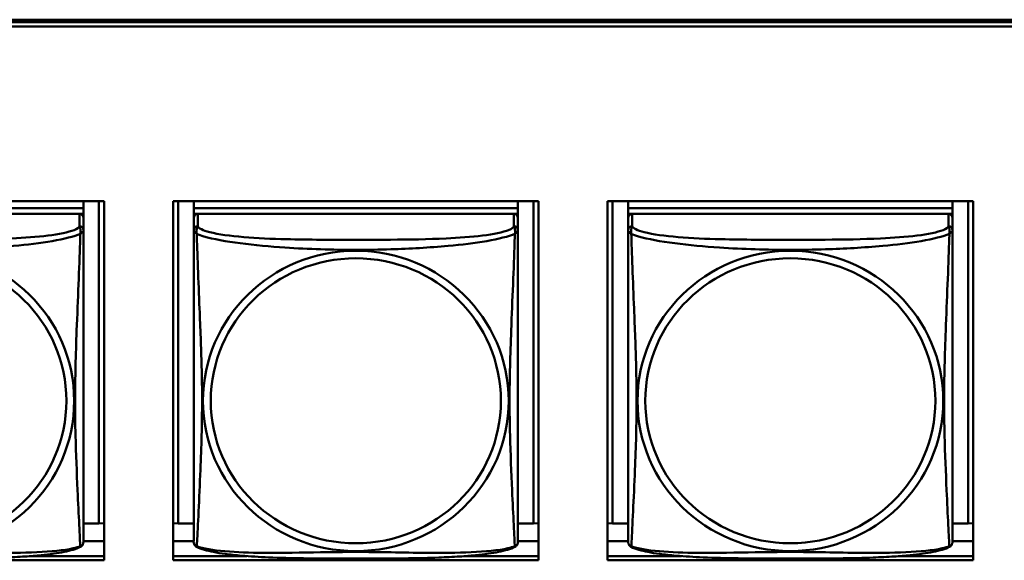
# Model space of a CAD drawing. Header units: inches. Extents: x 0.8 to 72.9, y -7.8 to 49.3.
# Tile 139 of 256: x 46 to 47.4, y 15.2 to 16. Entities that reach past the tile are written whole.
import ezdxf

# ---------------------------------------------------------------- set-up
doc = ezdxf.new("R2010")
doc.units = ezdxf.units.IN
doc.header["$MEASUREMENT"] = 0
doc.layers.add('Visible Edges(ROSSANSI)', color=7, linetype='Continuous', lineweight=50)
doc.layers.add('Visible Tangent Edges(ROSSANSI)', color=7, linetype='Continuous', lineweight=50)

msp = doc.modelspace()

# ---------------------------------------------------------------- linework, layer by layer
at = {"layer": 'Visible Edges(ROSSANSI)'}
for p, q in [((35.8647, 15.9996), (53.2398, 15.9996)), ((35.8647, 15.9958), (53.2398, 15.9958)), ((53.2398, 15.9898), (35.8647, 15.9898)), ((45.5483, 15.7353), (46.0807, 15.7353)), ((46.0507, 15.7353), (46.0507, 15.725)), ((46.0733, 15.7353), (46.0733, 15.2662)), ((46.0807, 15.7353), (46.0807, 15.2126)), ((46.1813, 15.2126), (46.1813, 15.7353)), ((46.1813, 15.7353), (46.7137, 15.7353)), ((46.1886, 15.2662), (46.1886, 15.7353)), ((46.2113, 15.7353), (46.2113, 15.725)), ((46.6837, 15.7353), (46.6837, 15.725)), ((46.7063, 15.7353), (46.7063, 15.2662)), ((46.7137, 15.7353), (46.7137, 15.2126)), ((46.8143, 15.2126), (46.8143, 15.7353)), ((46.8143, 15.7353), (47.3467, 15.7353)), ((46.8216, 15.2662), (46.8216, 15.7353)), ((46.8443, 15.7353), (46.8443, 15.725)), ((47.3167, 15.7353), (47.3167, 15.725)), ((47.3393, 15.7353), (47.3393, 15.2662)), ((47.3467, 15.7353), (47.3467, 15.2126)), ((46.0507, 15.725), (45.5783, 15.725)), ((45.5783, 15.725), (46.0507, 15.725)), ((46.0507, 15.725), (46.0507, 15.7168)), ((46.0507, 15.725), (46.0507, 15.725)), ((46.6837, 15.725), (46.2113, 15.725)), ((46.2113, 15.725), (46.2113, 15.7168)), ((46.2113, 15.725), (46.2113, 15.725)), ((46.2113, 15.725), (46.6837, 15.725)), ((46.6837, 15.725), (46.6837, 15.7168)), ((46.6837, 15.725), (46.6837, 15.725)), ((47.3167, 15.725), (46.8443, 15.725)), ((46.8443, 15.725), (46.8443, 15.7168)), ((46.8443, 15.725), (46.8443, 15.725)), ((46.8443, 15.725), (47.3167, 15.725)), ((47.3167, 15.725), (47.3167, 15.7168)), ((47.3167, 15.725), (47.3167, 15.725)), ((46.0448, 15.7168), (45.5842, 15.7168)), ((46.0449, 15.7168), (46.0507, 15.7168)), ((46.0507, 15.7168), (46.0507, 15.711)), ((46.0507, 15.6933), (46.0507, 15.711)), ((46.2113, 15.711), (46.2113, 15.7168)), ((46.2113, 15.7168), (46.2171, 15.7168)), ((46.2113, 15.711), (46.2113, 15.6933)), ((46.6778, 15.7168), (46.2172, 15.7168)), ((46.6779, 15.7168), (46.6837, 15.7168)), ((46.6837, 15.7168), (46.6837, 15.711)), ((46.6837, 15.6933), (46.6837, 15.711)), ((46.8443, 15.711), (46.8443, 15.7168)), ((46.8443, 15.7168), (46.8501, 15.7168)), ((46.8443, 15.711), (46.8443, 15.6933)), ((47.3108, 15.7168), (46.8502, 15.7168)), ((47.3109, 15.7168), (47.3167, 15.7168)), ((47.3167, 15.7168), (47.3167, 15.711)), ((47.3167, 15.6933), (47.3167, 15.711)), ((46.0733, 15.2662), (46.0507, 15.2662)), ((46.0733, 15.2662), (46.0807, 15.2665)), ((46.1886, 15.2662), (46.1813, 15.2665)), ((46.2113, 15.2662), (46.1886, 15.2662)), ((46.7063, 15.2662), (46.6837, 15.2662)), ((46.7063, 15.2662), (46.7137, 15.2665)), ((46.8216, 15.2662), (46.8143, 15.2665)), ((46.8443, 15.2662), (46.8216, 15.2662)), ((47.3393, 15.2662), (47.3167, 15.2662)), ((47.3393, 15.2662), (47.3467, 15.2665)), ((46.0807, 15.2406), (46.0507, 15.2406)), ((46.2113, 15.2406), (46.1813, 15.2406)), ((46.7137, 15.2406), (46.6837, 15.2406)), ((46.8443, 15.2406), (46.8143, 15.2406)), ((47.3467, 15.2406), (47.3167, 15.2406)), ((45.9732, 15.2186), (46.0807, 15.2186)), ((46.1813, 15.2186), (46.2888, 15.2186)), ((46.6062, 15.2186), (46.7137, 15.2186)), ((46.8143, 15.2186), (46.9218, 15.2186)), ((47.2392, 15.2186), (47.3467, 15.2186)), ((46.0807, 15.2126), (45.5483, 15.2126)), ((46.7137, 15.2126), (46.1813, 15.2126)), ((47.3467, 15.2126), (46.8143, 15.2126))]:
    msp.add_line(p, q, dxfattribs=at)
for centre, start, end in [((46.0369, 15.2403), 350.8504, 360), ((46.225, 15.2403), 180, 189.1496), ((46.6699, 15.2403), 350.8504, 360), ((46.858, 15.2403), 180, 189.1496), ((47.3029, 15.2403), 350.8504, 360)]:
    msp.add_arc(centre, 0.0138, start, end, dxfattribs=at)
for centre, major_axis, start_param, end_param in [((46.0448, 15.711), (0.00591, 0), 0, 1.570796), ((46.2172, 15.711), (-0.00591, 0), 4.712389, 6.283185), ((46.6778, 15.711), (0.00591, 0), 0, 1.570796), ((46.8502, 15.711), (-0.00591, 0), 4.712389, 6.283185), ((47.3108, 15.711), (0.00591, 0), 0, 1.570796)]:
    msp.add_ellipse(centre, major_axis=major_axis, ratio=0.981793, start_param=start_param, end_param=end_param, dxfattribs=at)
for points, knots in [([(46.0507, 15.2403), (46.0507, 15.2403), (46.0507, 15.2412), (46.0507, 15.2429), (46.0507, 15.2476), (46.0507, 15.2585), (46.0507, 15.2723), (46.0507, 15.2861), (46.0507, 15.3027), (46.0507, 15.3201), (46.0507, 15.3448), (46.0507, 15.3711), (46.0507, 15.3975), (46.0507, 15.414), (46.0507, 15.4306), (46.0507, 15.4472), (46.0507, 15.4804), (46.0507, 15.5137), (46.0507, 15.5477), (46.0507, 15.59), (46.0507, 15.6358), (46.0507, 15.6674), (46.0507, 15.6798), (46.0507, 15.6892), (46.0507, 15.6933)], [0.352862, 0.352862, 0.352862, 0.352862, 0.404774, 0.404774, 0.404774, 0.550532, 0.550532, 0.550532, 0.69629, 0.69629, 0.69629, 0.902598, 0.902598, 0.902598, 1.03154, 1.03154, 1.03154, 1.289425, 1.289425, 1.289425, 1.610774, 1.610774, 1.610774, 1.73735, 1.73735, 1.73735, 1.73735]), ([(46.2113, 15.6933), (46.2113, 15.6907), (46.2113, 15.6861), (46.2113, 15.68), (46.2113, 15.6687), (46.2113, 15.6523), (46.2113, 15.6345), (46.2113, 15.6166), (46.2113, 15.5974), (46.2113, 15.5783), (46.2113, 15.5512), (46.2113, 15.524), (46.2113, 15.4972), (46.2113, 15.4805), (46.2113, 15.4638), (46.2113, 15.4472), (46.2113, 15.414), (46.2113, 15.3808), (46.2113, 15.3486), (46.2113, 15.3084), (46.2113, 15.268), (46.2113, 15.2494), (46.2113, 15.2436), (46.2113, 15.2404), (46.2113, 15.2403)], [0.325731, 0.325731, 0.325731, 0.325731, 0.404774, 0.404774, 0.404774, 0.550532, 0.550532, 0.550532, 0.69629, 0.69629, 0.69629, 0.902598, 0.902598, 0.902598, 1.03154, 1.03154, 1.03154, 1.289425, 1.289425, 1.289425, 1.610774, 1.610774, 1.610774, 1.710218, 1.710218, 1.710218, 1.710218]), ([(46.6837, 15.2403), (46.6837, 15.2403), (46.6837, 15.2412), (46.6837, 15.2429), (46.6837, 15.2476), (46.6837, 15.2585), (46.6837, 15.2723), (46.6837, 15.2861), (46.6837, 15.3027), (46.6837, 15.3201), (46.6837, 15.3448), (46.6837, 15.3711), (46.6837, 15.3975), (46.6837, 15.414), (46.6837, 15.4306), (46.6837, 15.4472), (46.6837, 15.4804), (46.6837, 15.5137), (46.6837, 15.5477), (46.6837, 15.59), (46.6837, 15.6358), (46.6837, 15.6674), (46.6837, 15.6798), (46.6837, 15.6892), (46.6837, 15.6933)], [0.352862, 0.352862, 0.352862, 0.352862, 0.404774, 0.404774, 0.404774, 0.550532, 0.550532, 0.550532, 0.69629, 0.69629, 0.69629, 0.902598, 0.902598, 0.902598, 1.03154, 1.03154, 1.03154, 1.289425, 1.289425, 1.289425, 1.610774, 1.610774, 1.610774, 1.73735, 1.73735, 1.73735, 1.73735]), ([(46.8443, 15.6933), (46.8443, 15.6907), (46.8443, 15.6861), (46.8443, 15.68), (46.8443, 15.6687), (46.8443, 15.6523), (46.8443, 15.6345), (46.8443, 15.6166), (46.8443, 15.5974), (46.8443, 15.5783), (46.8443, 15.5512), (46.8443, 15.524), (46.8443, 15.4972), (46.8443, 15.4805), (46.8443, 15.4638), (46.8443, 15.4472), (46.8443, 15.414), (46.8443, 15.3808), (46.8443, 15.3486), (46.8443, 15.3084), (46.8443, 15.268), (46.8443, 15.2494), (46.8443, 15.2436), (46.8443, 15.2404), (46.8443, 15.2403)], [0.325731, 0.325731, 0.325731, 0.325731, 0.404774, 0.404774, 0.404774, 0.550532, 0.550532, 0.550532, 0.69629, 0.69629, 0.69629, 0.902598, 0.902598, 0.902598, 1.03154, 1.03154, 1.03154, 1.289425, 1.289425, 1.289425, 1.610774, 1.610774, 1.610774, 1.710218, 1.710218, 1.710218, 1.710218]), ([(47.3167, 15.2403), (47.3167, 15.2403), (47.3167, 15.2412), (47.3167, 15.2429), (47.3167, 15.2476), (47.3167, 15.2585), (47.3167, 15.2723), (47.3167, 15.2861), (47.3167, 15.3027), (47.3167, 15.3201), (47.3167, 15.3448), (47.3167, 15.3711), (47.3167, 15.3975), (47.3167, 15.414), (47.3167, 15.4306), (47.3167, 15.4472), (47.3167, 15.4804), (47.3167, 15.5137), (47.3167, 15.5477), (47.3167, 15.59), (47.3167, 15.6358), (47.3167, 15.6674), (47.3167, 15.6798), (47.3167, 15.6892), (47.3167, 15.6933)], [0.352862, 0.352862, 0.352862, 0.352862, 0.404774, 0.404774, 0.404774, 0.550532, 0.550532, 0.550532, 0.69629, 0.69629, 0.69629, 0.902598, 0.902598, 0.902598, 1.03154, 1.03154, 1.03154, 1.289425, 1.289425, 1.289425, 1.610774, 1.610774, 1.610774, 1.73735, 1.73735, 1.73735, 1.73735]), ([(46.0465, 15.2322), (46.0471, 15.2325), (46.0476, 15.2329), (46.0485, 15.2337), (46.0489, 15.2342), (46.0495, 15.2351), (46.0497, 15.2355), (46.0501, 15.2363), (46.0502, 15.2367), (46.0504, 15.2375), (46.0505, 15.2378), (46.0505, 15.2381)], [0.02273771, 0.02273771, 0.02273771, 0.02273771, 0.02954865, 0.02954865, 0.03635958, 0.03635958, 0.04317052, 0.04317052, 0.04998146, 0.04998146, 0.0567924, 0.0567924, 0.0567924, 0.0567924]), ([(46.2154, 15.2322), (46.2149, 15.2325), (46.2144, 15.2329), (46.2135, 15.2337), (46.2131, 15.2342), (46.2125, 15.2351), (46.2122, 15.2355), (46.2119, 15.2363), (46.2118, 15.2367), (46.2116, 15.2375), (46.2115, 15.2378), (46.2114, 15.2381)], [0.02273771, 0.02273771, 0.02273771, 0.02273771, 0.02954865, 0.02954865, 0.03635958, 0.03635958, 0.04317052, 0.04317052, 0.04998146, 0.04998146, 0.0567924, 0.0567924, 0.0567924, 0.0567924]), ([(46.6795, 15.2322), (46.6801, 15.2325), (46.6806, 15.2329), (46.6815, 15.2337), (46.6819, 15.2342), (46.6825, 15.2351), (46.6827, 15.2355), (46.6831, 15.2363), (46.6832, 15.2367), (46.6834, 15.2375), (46.6835, 15.2378), (46.6835, 15.2381)], [0.02273771, 0.02273771, 0.02273771, 0.02273771, 0.02954865, 0.02954865, 0.03635958, 0.03635958, 0.04317052, 0.04317052, 0.04998146, 0.04998146, 0.0567924, 0.0567924, 0.0567924, 0.0567924]), ([(46.8484, 15.2322), (46.8479, 15.2325), (46.8474, 15.2329), (46.8465, 15.2337), (46.8461, 15.2342), (46.8455, 15.2351), (46.8452, 15.2355), (46.8449, 15.2363), (46.8448, 15.2367), (46.8446, 15.2375), (46.8445, 15.2378), (46.8444, 15.2381)], [0.02273771, 0.02273771, 0.02273771, 0.02273771, 0.02954865, 0.02954865, 0.03635958, 0.03635958, 0.04317052, 0.04317052, 0.04998146, 0.04998146, 0.0567924, 0.0567924, 0.0567924, 0.0567924]), ([(47.3125, 15.2322), (47.3131, 15.2325), (47.3136, 15.2329), (47.3145, 15.2337), (47.3149, 15.2342), (47.3155, 15.2351), (47.3157, 15.2355), (47.3161, 15.2363), (47.3162, 15.2367), (47.3164, 15.2375), (47.3165, 15.2378), (47.3165, 15.2381)], [0.02273771, 0.02273771, 0.02273771, 0.02273771, 0.02954865, 0.02954865, 0.03635958, 0.03635958, 0.04317052, 0.04317052, 0.04998146, 0.04998146, 0.0567924, 0.0567924, 0.0567924, 0.0567924]), ([(46.0465, 15.2322), (46.0431, 15.2305), (46.0396, 15.2292), (46.0316, 15.2268), (46.0272, 15.2257), (46.0177, 15.2238), (46.0127, 15.223), (46.0015, 15.2214), (45.9953, 15.2207), (45.9814, 15.2193), (45.9737, 15.2186), (45.9559, 15.2175), (45.9456, 15.217), (45.9207, 15.216), (45.906, 15.2157), (45.8743, 15.2152), (45.8573, 15.2151), (45.8233, 15.215), (45.8063, 15.215), (45.7723, 15.2151), (45.7553, 15.2152), (45.7213, 15.2157), (45.7041, 15.2161), (45.6739, 15.2174), (45.6608, 15.2182), (45.6398, 15.22), (45.6317, 15.2209), (45.6181, 15.2227), (45.6124, 15.2236), (45.6023, 15.2256), (45.5979, 15.2266), (45.5897, 15.229), (45.586, 15.2304), (45.5824, 15.2322)], [-1.678204, -1.678204, -1.678204, -1.678204, -1.629815, -1.629815, -1.580861, -1.580861, -1.532583, -1.532583, -1.479316, -1.479316, -1.416961, -1.416961, -1.337799, -1.337799, -1.226353, -1.226353, -1.09702, -1.09702, -0.967687, -0.967687, -0.838354, -0.838354, -0.709022, -0.709022, -0.60577, -0.60577, -0.53827, -0.53827, -0.483941, -0.483941, -0.435529, -0.435529, -0.384876, -0.384876, -0.384876, -0.384876]), ([(46.6795, 15.2322), (46.6761, 15.2305), (46.6726, 15.2292), (46.6646, 15.2268), (46.6602, 15.2257), (46.6507, 15.2238), (46.6457, 15.223), (46.6345, 15.2214), (46.6283, 15.2207), (46.6144, 15.2193), (46.6067, 15.2186), (46.5889, 15.2175), (46.5786, 15.217), (46.5537, 15.216), (46.539, 15.2157), (46.5073, 15.2152), (46.4903, 15.2151), (46.4563, 15.215), (46.4393, 15.215), (46.4053, 15.2151), (46.3883, 15.2152), (46.3543, 15.2157), (46.3371, 15.2161), (46.3069, 15.2174), (46.2938, 15.2182), (46.2728, 15.22), (46.2647, 15.2209), (46.2511, 15.2227), (46.2454, 15.2236), (46.2353, 15.2256), (46.2309, 15.2266), (46.2227, 15.229), (46.219, 15.2304), (46.2154, 15.2322)], [-1.678204, -1.678204, -1.678204, -1.678204, -1.629815, -1.629815, -1.580861, -1.580861, -1.532583, -1.532583, -1.479316, -1.479316, -1.416961, -1.416961, -1.337799, -1.337799, -1.226353, -1.226353, -1.09702, -1.09702, -0.967687, -0.967687, -0.838354, -0.838354, -0.709022, -0.709022, -0.60577, -0.60577, -0.53827, -0.53827, -0.483941, -0.483941, -0.435529, -0.435529, -0.384876, -0.384876, -0.384876, -0.384876]), ([(47.3125, 15.2322), (47.3091, 15.2305), (47.3056, 15.2292), (47.2976, 15.2268), (47.2932, 15.2257), (47.2837, 15.2238), (47.2787, 15.223), (47.2675, 15.2214), (47.2613, 15.2207), (47.2474, 15.2193), (47.2397, 15.2186), (47.2219, 15.2175), (47.2116, 15.217), (47.1867, 15.216), (47.172, 15.2157), (47.1403, 15.2152), (47.1233, 15.2151), (47.0893, 15.215), (47.0723, 15.215), (47.0383, 15.2151), (47.0213, 15.2152), (46.9873, 15.2157), (46.9701, 15.2161), (46.9399, 15.2174), (46.9268, 15.2182), (46.9058, 15.22), (46.8977, 15.2209), (46.8841, 15.2227), (46.8784, 15.2236), (46.8683, 15.2256), (46.8639, 15.2266), (46.8557, 15.229), (46.852, 15.2304), (46.8484, 15.2322)], [-1.678204, -1.678204, -1.678204, -1.678204, -1.629815, -1.629815, -1.580861, -1.580861, -1.532583, -1.532583, -1.479316, -1.479316, -1.416961, -1.416961, -1.337799, -1.337799, -1.226353, -1.226353, -1.09702, -1.09702, -0.967687, -0.967687, -0.838354, -0.838354, -0.709022, -0.709022, -0.60577, -0.60577, -0.53827, -0.53827, -0.483941, -0.483941, -0.435529, -0.435529, -0.384876, -0.384876, -0.384876, -0.384876])]:
    msp.add_open_spline(points, degree=3, knots=knots, dxfattribs=at)
at = {"layer": 'Visible Tangent Edges(ROSSANSI)'}
for p, q in [((46.0448, 15.7168), (46.0448, 15.6991)), ((46.2172, 15.6991), (46.2172, 15.7168)), ((46.6778, 15.7168), (46.6778, 15.6991)), ((46.8502, 15.6991), (46.8502, 15.7168)), ((47.3108, 15.7168), (47.3108, 15.6991))]:
    msp.add_line(p, q, dxfattribs=at)
for centre, major_axis, start_param, end_param in [((46.0448, 15.6933), (0.00591, 0), 0, 1.570796), ((46.2172, 15.6933), (-0.00591, 0), 4.712389, 6.283185), ((46.6778, 15.6933), (0.00591, 0), 0, 1.570796), ((46.8502, 15.6933), (-0.00591, 0), 4.712389, 6.283185), ((47.3108, 15.6933), (0.00591, 0), 0, 1.570796)]:
    msp.add_ellipse(centre, major_axis=major_axis, ratio=0.981793, start_param=start_param, end_param=end_param, dxfattribs=at)
for centre, major_axis in [((45.8145, 15.4446), (0.2227, 0)), ((46.4475, 15.4446), (0.2227, 0)), ((47.0805, 15.4446), (0.2227, 0)), ((45.8145, 15.4448), (0.2113, 0)), ((46.4475, 15.4448), (0.2113, 0)), ((47.0805, 15.4448), (0.2113, 0))]:
    msp.add_ellipse(centre, major_axis=major_axis, ratio=0.981793, dxfattribs=at)
for points, knots in [([(46.0448, 15.6991), (46.0442, 15.6971), (46.0415, 15.6951), (46.0371, 15.6934), (46.029, 15.6901), (46.0151, 15.6873), (45.9989, 15.6853), (45.9828, 15.6833), (45.9646, 15.682), (45.946, 15.6811), (45.9196, 15.6799), (45.8923, 15.6795), (45.8652, 15.6793), (45.8483, 15.6792), (45.8314, 15.6791), (45.8145, 15.6791), (45.7806, 15.6791), (45.7468, 15.6792), (45.7131, 15.68), (45.6711, 15.6811), (45.6271, 15.6838), (45.6016, 15.6903), (45.5915, 15.6928), (45.5851, 15.6959), (45.5842, 15.6991)], [0.325731, 0.325731, 0.325731, 0.325731, 0.404774, 0.404774, 0.404774, 0.550532, 0.550532, 0.550532, 0.69629, 0.69629, 0.69629, 0.902598, 0.902598, 0.902598, 1.03154, 1.03154, 1.03154, 1.289425, 1.289425, 1.289425, 1.610774, 1.610774, 1.610774, 1.73735, 1.73735, 1.73735, 1.73735]), ([(46.0448, 15.6991), (46.0449, 15.6987), (46.045, 15.6983), (46.0453, 15.6975), (46.0455, 15.6972), (46.0458, 15.6964), (46.0459, 15.6962), (46.046, 15.6957), (46.0461, 15.6955), (46.0462, 15.6948), (46.0463, 15.6944), (46.0465, 15.6931), (46.0466, 15.6921), (46.0465, 15.6902), (46.0464, 15.6891), (46.0462, 15.688)], [-0.0844808, -0.0844808, -0.0844808, -0.0844808, -0.06943799, -0.06943799, -0.05587828, -0.05587828, -0.04740346, -0.04740346, -0.04210669, -0.04210669, -0.03151317, -0.03151317, -0.01456352, -0.01456352, 0.00026741, 0.00026741, 0.00026741, 0.00026741]), ([(46.0462, 15.688), (46.0469, 15.6886), (46.0476, 15.6891), (46.0487, 15.69), (46.0492, 15.6904), (46.0498, 15.691), (46.05, 15.6912), (46.0502, 15.6914), (46.0502, 15.6915), (46.0504, 15.6917), (46.0505, 15.6918), (46.0506, 15.6921), (46.0506, 15.6923), (46.0507, 15.6927), (46.0507, 15.693), (46.0507, 15.6933)], [-0.00026741, -0.00026741, -0.00026741, -0.00026741, 0.01456352, 0.01456352, 0.03151317, 0.03151317, 0.04210669, 0.04210669, 0.04740346, 0.04740346, 0.05587828, 0.05587828, 0.06943799, 0.06943799, 0.0844808, 0.0844808, 0.0844808, 0.0844808]), ([(46.2113, 15.6933), (46.2113, 15.693), (46.2113, 15.6927), (46.2113, 15.6923), (46.2114, 15.6921), (46.2115, 15.6918), (46.2116, 15.6917), (46.2117, 15.6915), (46.2118, 15.6914), (46.212, 15.6912), (46.2122, 15.691), (46.2128, 15.6904), (46.2132, 15.69), (46.2144, 15.6891), (46.215, 15.6886), (46.2158, 15.688)], [-0.0844808, -0.0844808, -0.0844808, -0.0844808, -0.06943799, -0.06943799, -0.05587828, -0.05587828, -0.04740346, -0.04740346, -0.04210669, -0.04210669, -0.03151317, -0.03151317, -0.01456352, -0.01456352, 0.00026741, 0.00026741, 0.00026741, 0.00026741]), ([(46.2158, 15.688), (46.2156, 15.6891), (46.2155, 15.6902), (46.2154, 15.6921), (46.2155, 15.6931), (46.2156, 15.6944), (46.2157, 15.6948), (46.2159, 15.6955), (46.216, 15.6957), (46.2161, 15.6962), (46.2162, 15.6964), (46.2165, 15.6972), (46.2166, 15.6975), (46.2169, 15.6983), (46.2171, 15.6987), (46.2172, 15.6991)], [-0.00026741, -0.00026741, -0.00026741, -0.00026741, 0.01456352, 0.01456352, 0.03151317, 0.03151317, 0.04210669, 0.04210669, 0.04740346, 0.04740346, 0.05587828, 0.05587828, 0.06943799, 0.06943799, 0.0844808, 0.0844808, 0.0844808, 0.0844808]), ([(46.6778, 15.6991), (46.6772, 15.6971), (46.6745, 15.6951), (46.6701, 15.6934), (46.662, 15.6901), (46.6481, 15.6873), (46.6319, 15.6853), (46.6158, 15.6833), (46.5976, 15.682), (46.579, 15.6811), (46.5526, 15.6799), (46.5253, 15.6795), (46.4982, 15.6793), (46.4813, 15.6792), (46.4644, 15.6791), (46.4475, 15.6791), (46.4136, 15.6791), (46.3798, 15.6792), (46.3461, 15.68), (46.3041, 15.6811), (46.2601, 15.6838), (46.2346, 15.6903), (46.2245, 15.6928), (46.2181, 15.6959), (46.2172, 15.6991)], [0.325731, 0.325731, 0.325731, 0.325731, 0.404774, 0.404774, 0.404774, 0.550532, 0.550532, 0.550532, 0.69629, 0.69629, 0.69629, 0.902598, 0.902598, 0.902598, 1.03154, 1.03154, 1.03154, 1.289425, 1.289425, 1.289425, 1.610774, 1.610774, 1.610774, 1.73735, 1.73735, 1.73735, 1.73735]), ([(46.6778, 15.6991), (46.6779, 15.6987), (46.678, 15.6983), (46.6783, 15.6975), (46.6785, 15.6972), (46.6788, 15.6964), (46.6789, 15.6962), (46.679, 15.6957), (46.6791, 15.6955), (46.6792, 15.6948), (46.6793, 15.6944), (46.6795, 15.6931), (46.6796, 15.6921), (46.6795, 15.6902), (46.6794, 15.6891), (46.6792, 15.688)], [-0.0844808, -0.0844808, -0.0844808, -0.0844808, -0.06943799, -0.06943799, -0.05587828, -0.05587828, -0.04740346, -0.04740346, -0.04210669, -0.04210669, -0.03151317, -0.03151317, -0.01456352, -0.01456352, 0.00026741, 0.00026741, 0.00026741, 0.00026741]), ([(46.6792, 15.688), (46.6799, 15.6886), (46.6806, 15.6891), (46.6817, 15.69), (46.6822, 15.6904), (46.6828, 15.691), (46.683, 15.6912), (46.6832, 15.6914), (46.6832, 15.6915), (46.6834, 15.6917), (46.6835, 15.6918), (46.6836, 15.6921), (46.6836, 15.6923), (46.6837, 15.6927), (46.6837, 15.693), (46.6837, 15.6933)], [-0.00026741, -0.00026741, -0.00026741, -0.00026741, 0.01456352, 0.01456352, 0.03151317, 0.03151317, 0.04210669, 0.04210669, 0.04740346, 0.04740346, 0.05587828, 0.05587828, 0.06943799, 0.06943799, 0.0844808, 0.0844808, 0.0844808, 0.0844808]), ([(46.8443, 15.6933), (46.8443, 15.693), (46.8443, 15.6927), (46.8443, 15.6923), (46.8444, 15.6921), (46.8445, 15.6918), (46.8446, 15.6917), (46.8447, 15.6915), (46.8448, 15.6914), (46.845, 15.6912), (46.8452, 15.691), (46.8458, 15.6904), (46.8462, 15.69), (46.8474, 15.6891), (46.848, 15.6886), (46.8488, 15.688)], [-0.0844808, -0.0844808, -0.0844808, -0.0844808, -0.06943799, -0.06943799, -0.05587828, -0.05587828, -0.04740346, -0.04740346, -0.04210669, -0.04210669, -0.03151317, -0.03151317, -0.01456352, -0.01456352, 0.00026741, 0.00026741, 0.00026741, 0.00026741]), ([(46.8488, 15.688), (46.8486, 15.6891), (46.8485, 15.6902), (46.8484, 15.6921), (46.8485, 15.6931), (46.8486, 15.6944), (46.8487, 15.6948), (46.8489, 15.6955), (46.849, 15.6957), (46.8491, 15.6962), (46.8492, 15.6964), (46.8495, 15.6972), (46.8496, 15.6975), (46.8499, 15.6983), (46.8501, 15.6987), (46.8502, 15.6991)], [-0.00026741, -0.00026741, -0.00026741, -0.00026741, 0.01456352, 0.01456352, 0.03151317, 0.03151317, 0.04210669, 0.04210669, 0.04740346, 0.04740346, 0.05587828, 0.05587828, 0.06943799, 0.06943799, 0.0844808, 0.0844808, 0.0844808, 0.0844808]), ([(47.3108, 15.6991), (47.3102, 15.6971), (47.3075, 15.6951), (47.3031, 15.6934), (47.295, 15.6901), (47.2811, 15.6873), (47.2649, 15.6853), (47.2488, 15.6833), (47.2306, 15.682), (47.212, 15.6811), (47.1856, 15.6799), (47.1583, 15.6795), (47.1312, 15.6793), (47.1143, 15.6792), (47.0974, 15.6791), (47.0805, 15.6791), (47.0466, 15.6791), (47.0128, 15.6792), (46.9791, 15.68), (46.9371, 15.6811), (46.8931, 15.6838), (46.8676, 15.6903), (46.8575, 15.6928), (46.8511, 15.6959), (46.8502, 15.6991)], [0.325731, 0.325731, 0.325731, 0.325731, 0.404774, 0.404774, 0.404774, 0.550532, 0.550532, 0.550532, 0.69629, 0.69629, 0.69629, 0.902598, 0.902598, 0.902598, 1.03154, 1.03154, 1.03154, 1.289425, 1.289425, 1.289425, 1.610774, 1.610774, 1.610774, 1.73735, 1.73735, 1.73735, 1.73735]), ([(47.3108, 15.6991), (47.3109, 15.6987), (47.311, 15.6983), (47.3113, 15.6975), (47.3115, 15.6972), (47.3118, 15.6964), (47.3119, 15.6962), (47.312, 15.6957), (47.3121, 15.6955), (47.3122, 15.6948), (47.3123, 15.6944), (47.3125, 15.6931), (47.3126, 15.6921), (47.3125, 15.6902), (47.3124, 15.6891), (47.3122, 15.688)], [-0.0844808, -0.0844808, -0.0844808, -0.0844808, -0.06943799, -0.06943799, -0.05587828, -0.05587828, -0.04740346, -0.04740346, -0.04210669, -0.04210669, -0.03151317, -0.03151317, -0.01456352, -0.01456352, 0.00026741, 0.00026741, 0.00026741, 0.00026741]), ([(47.3122, 15.688), (47.3129, 15.6886), (47.3136, 15.6891), (47.3147, 15.69), (47.3152, 15.6904), (47.3158, 15.691), (47.316, 15.6912), (47.3162, 15.6914), (47.3162, 15.6915), (47.3164, 15.6917), (47.3165, 15.6918), (47.3166, 15.6921), (47.3166, 15.6923), (47.3167, 15.6927), (47.3167, 15.693), (47.3167, 15.6933)], [-0.00026741, -0.00026741, -0.00026741, -0.00026741, 0.01456352, 0.01456352, 0.03151317, 0.03151317, 0.04210669, 0.04210669, 0.04740346, 0.04740346, 0.05587828, 0.05587828, 0.06943799, 0.06943799, 0.0844808, 0.0844808, 0.0844808, 0.0844808]), ([(45.5828, 15.688), (45.5856, 15.6867), (45.5891, 15.6854), (45.5931, 15.6842), (45.6207, 15.6759), (45.6678, 15.6708), (45.7113, 15.6679), (45.7462, 15.6655), (45.7804, 15.6645), (45.8145, 15.6645), (45.8315, 15.6645), (45.8486, 15.6648), (45.8657, 15.6653), (45.8932, 15.6662), (45.9214, 15.6678), (45.949, 15.6703), (45.9686, 15.6721), (45.9879, 15.6744), (46.0052, 15.6774), (46.0224, 15.6804), (46.0373, 15.684), (46.0462, 15.688)], [-1.657319, -1.657319, -1.657319, -1.657319, -1.610774, -1.610774, -1.610774, -1.289425, -1.289425, -1.289425, -1.03154, -1.03154, -1.03154, -0.902598, -0.902598, -0.902598, -0.69629, -0.69629, -0.69629, -0.550532, -0.550532, -0.550532, -0.405761, -0.405761, -0.405761, -0.405761]), ([(46.0462, 15.688), (46.0461, 15.684), (46.0459, 15.6795), (46.0458, 15.6745), (46.0447, 15.6401), (46.0425, 15.5909), (46.0408, 15.547), (46.0395, 15.5117), (46.0385, 15.4781), (46.0385, 15.4446), (46.0385, 15.4279), (46.0387, 15.4112), (46.0391, 15.3944), (46.0398, 15.3677), (46.041, 15.3405), (46.0421, 15.3147), (46.043, 15.2965), (46.0438, 15.279), (46.0445, 15.2643), (46.0452, 15.2497), (46.0458, 15.2381), (46.0462, 15.2331)], [-1.657319, -1.657319, -1.657319, -1.657319, -1.610774, -1.610774, -1.610774, -1.289425, -1.289425, -1.289425, -1.03154, -1.03154, -1.03154, -0.902598, -0.902598, -0.902598, -0.69629, -0.69629, -0.69629, -0.550532, -0.550532, -0.550532, -0.405761, -0.405761, -0.405761, -0.405761]), ([(46.2158, 15.688), (46.2186, 15.6867), (46.2221, 15.6854), (46.2261, 15.6842), (46.2537, 15.6759), (46.3008, 15.6708), (46.3443, 15.6679), (46.3792, 15.6655), (46.4134, 15.6645), (46.4475, 15.6645), (46.4645, 15.6645), (46.4816, 15.6648), (46.4987, 15.6653), (46.5262, 15.6662), (46.5544, 15.6678), (46.582, 15.6703), (46.6016, 15.6721), (46.6209, 15.6744), (46.6382, 15.6774), (46.6554, 15.6804), (46.6703, 15.684), (46.6792, 15.688)], [-1.657319, -1.657319, -1.657319, -1.657319, -1.610774, -1.610774, -1.610774, -1.289425, -1.289425, -1.289425, -1.03154, -1.03154, -1.03154, -0.902598, -0.902598, -0.902598, -0.69629, -0.69629, -0.69629, -0.550532, -0.550532, -0.550532, -0.405761, -0.405761, -0.405761, -0.405761]), ([(46.2158, 15.2331), (46.2159, 15.2347), (46.216, 15.237), (46.2162, 15.2398), (46.2173, 15.2597), (46.2194, 15.3028), (46.2211, 15.3443), (46.2225, 15.3776), (46.2235, 15.4111), (46.2235, 15.4446), (46.2235, 15.4613), (46.2233, 15.4781), (46.2228, 15.4951), (46.2222, 15.5223), (46.221, 15.5504), (46.2198, 15.5789), (46.219, 15.5991), (46.2182, 15.6196), (46.2174, 15.6388), (46.2167, 15.6579), (46.2161, 15.6757), (46.2158, 15.688)], [-1.657319, -1.657319, -1.657319, -1.657319, -1.610774, -1.610774, -1.610774, -1.289425, -1.289425, -1.289425, -1.03154, -1.03154, -1.03154, -0.902598, -0.902598, -0.902598, -0.69629, -0.69629, -0.69629, -0.550532, -0.550532, -0.550532, -0.405761, -0.405761, -0.405761, -0.405761]), ([(46.6792, 15.688), (46.6791, 15.684), (46.6789, 15.6795), (46.6788, 15.6745), (46.6777, 15.6401), (46.6755, 15.5909), (46.6738, 15.547), (46.6725, 15.5117), (46.6715, 15.4781), (46.6715, 15.4446), (46.6715, 15.4279), (46.6717, 15.4112), (46.6721, 15.3944), (46.6728, 15.3677), (46.674, 15.3405), (46.6751, 15.3147), (46.676, 15.2965), (46.6768, 15.279), (46.6775, 15.2643), (46.6782, 15.2497), (46.6788, 15.2381), (46.6792, 15.2331)], [-1.657319, -1.657319, -1.657319, -1.657319, -1.610774, -1.610774, -1.610774, -1.289425, -1.289425, -1.289425, -1.03154, -1.03154, -1.03154, -0.902598, -0.902598, -0.902598, -0.69629, -0.69629, -0.69629, -0.550532, -0.550532, -0.550532, -0.405761, -0.405761, -0.405761, -0.405761]), ([(46.8488, 15.688), (46.8516, 15.6867), (46.8551, 15.6854), (46.8591, 15.6842), (46.8867, 15.6759), (46.9338, 15.6708), (46.9773, 15.6679), (47.0122, 15.6655), (47.0464, 15.6645), (47.0805, 15.6645), (47.0975, 15.6645), (47.1146, 15.6648), (47.1317, 15.6653), (47.1592, 15.6662), (47.1874, 15.6678), (47.215, 15.6703), (47.2346, 15.6721), (47.2539, 15.6744), (47.2712, 15.6774), (47.2884, 15.6804), (47.3033, 15.684), (47.3122, 15.688)], [-1.657319, -1.657319, -1.657319, -1.657319, -1.610774, -1.610774, -1.610774, -1.289425, -1.289425, -1.289425, -1.03154, -1.03154, -1.03154, -0.902598, -0.902598, -0.902598, -0.69629, -0.69629, -0.69629, -0.550532, -0.550532, -0.550532, -0.405761, -0.405761, -0.405761, -0.405761]), ([(46.8488, 15.2331), (46.8489, 15.2347), (46.849, 15.237), (46.8492, 15.2398), (46.8503, 15.2597), (46.8524, 15.3028), (46.8541, 15.3443), (46.8555, 15.3776), (46.8565, 15.4111), (46.8565, 15.4446), (46.8565, 15.4613), (46.8563, 15.4781), (46.8558, 15.4951), (46.8552, 15.5223), (46.854, 15.5504), (46.8528, 15.5789), (46.852, 15.5991), (46.8512, 15.6196), (46.8504, 15.6388), (46.8497, 15.6579), (46.8491, 15.6757), (46.8488, 15.688)], [-1.657319, -1.657319, -1.657319, -1.657319, -1.610774, -1.610774, -1.610774, -1.289425, -1.289425, -1.289425, -1.03154, -1.03154, -1.03154, -0.902598, -0.902598, -0.902598, -0.69629, -0.69629, -0.69629, -0.550532, -0.550532, -0.550532, -0.405761, -0.405761, -0.405761, -0.405761]), ([(47.3122, 15.688), (47.3121, 15.684), (47.3119, 15.6795), (47.3118, 15.6745), (47.3107, 15.6401), (47.3085, 15.5909), (47.3068, 15.547), (47.3055, 15.5117), (47.3045, 15.4781), (47.3045, 15.4446), (47.3045, 15.4279), (47.3047, 15.4112), (47.3051, 15.3944), (47.3058, 15.3677), (47.307, 15.3405), (47.3081, 15.3147), (47.309, 15.2965), (47.3098, 15.279), (47.3105, 15.2643), (47.3112, 15.2497), (47.3118, 15.2381), (47.3122, 15.2331)], [-1.657319, -1.657319, -1.657319, -1.657319, -1.610774, -1.610774, -1.610774, -1.289425, -1.289425, -1.289425, -1.03154, -1.03154, -1.03154, -0.902598, -0.902598, -0.902598, -0.69629, -0.69629, -0.69629, -0.550532, -0.550532, -0.550532, -0.405761, -0.405761, -0.405761, -0.405761]), ([(46.0462, 15.2331), (46.0433, 15.232), (46.0398, 15.231), (46.0358, 15.2301), (46.0082, 15.2239), (45.9612, 15.223), (45.9177, 15.2234), (45.8827, 15.2238), (45.8486, 15.2247), (45.8145, 15.2247), (45.7974, 15.2247), (45.7804, 15.2245), (45.7632, 15.2242), (45.7357, 15.2238), (45.7076, 15.2231), (45.6799, 15.2233), (45.6604, 15.2235), (45.641, 15.2242), (45.6237, 15.2257), (45.6066, 15.2273), (45.5916, 15.2297), (45.5828, 15.2331)], [-1.657319, -1.657319, -1.657319, -1.657319, -1.610774, -1.610774, -1.610774, -1.289425, -1.289425, -1.289425, -1.03154, -1.03154, -1.03154, -0.902598, -0.902598, -0.902598, -0.69629, -0.69629, -0.69629, -0.550532, -0.550532, -0.550532, -0.405761, -0.405761, -0.405761, -0.405761]), ([(46.0505, 15.2381), (46.0505, 15.2381), (46.0505, 15.2381), (46.0505, 15.2377), (46.0504, 15.2374), (46.0502, 15.2369), (46.0502, 15.2367), (46.05, 15.2361), (46.0498, 15.2357), (46.0492, 15.2348), (46.0487, 15.2343), (46.0476, 15.2335), (46.0469, 15.2333), (46.0462, 15.2331)], [-0.0567924, -0.0567924, -0.0567924, -0.0567924, -0.05587828, -0.05587828, -0.04740346, -0.04740346, -0.04210669, -0.04210669, -0.03151317, -0.03151317, -0.01456352, -0.01456352, 0.00026741, 0.00026741, 0.00026741, 0.00026741]), ([(46.0462, 15.2331), (46.0464, 15.2327), (46.0465, 15.2325), (46.0465, 15.2323), (46.0465, 15.2322), (46.0465, 15.2322)], [-0.00026741, -0.00026741, -0.00026741, -0.00026741, 0.01456352, 0.01456352, 0.02273771, 0.02273771, 0.02273771, 0.02273771]), ([(46.2158, 15.2331), (46.215, 15.2333), (46.2144, 15.2335), (46.2132, 15.2343), (46.2128, 15.2348), (46.2122, 15.2357), (46.212, 15.2361), (46.2118, 15.2367), (46.2117, 15.2369), (46.2116, 15.2374), (46.2115, 15.2377), (46.2114, 15.2381), (46.2114, 15.2381), (46.2114, 15.2381)], [-0.00026741, -0.00026741, -0.00026741, -0.00026741, 0.01456352, 0.01456352, 0.03151317, 0.03151317, 0.04210669, 0.04210669, 0.04740346, 0.04740346, 0.05587828, 0.05587828, 0.0567924, 0.0567924, 0.0567924, 0.0567924]), ([(46.2154, 15.2322), (46.2154, 15.2322), (46.2154, 15.2323), (46.2155, 15.2325), (46.2156, 15.2327), (46.2158, 15.2331)], [-0.02273771, -0.02273771, -0.02273771, -0.02273771, -0.01456352, -0.01456352, 0.00026741, 0.00026741, 0.00026741, 0.00026741]), ([(46.6792, 15.2331), (46.6763, 15.232), (46.6728, 15.231), (46.6688, 15.2301), (46.6412, 15.2239), (46.5942, 15.223), (46.5507, 15.2234), (46.5157, 15.2238), (46.4816, 15.2247), (46.4475, 15.2247), (46.4304, 15.2247), (46.4134, 15.2245), (46.3962, 15.2242), (46.3687, 15.2238), (46.3406, 15.2231), (46.3129, 15.2233), (46.2934, 15.2235), (46.274, 15.2242), (46.2567, 15.2257), (46.2396, 15.2273), (46.2246, 15.2297), (46.2158, 15.2331)], [-1.657319, -1.657319, -1.657319, -1.657319, -1.610774, -1.610774, -1.610774, -1.289425, -1.289425, -1.289425, -1.03154, -1.03154, -1.03154, -0.902598, -0.902598, -0.902598, -0.69629, -0.69629, -0.69629, -0.550532, -0.550532, -0.550532, -0.405761, -0.405761, -0.405761, -0.405761]), ([(46.6835, 15.2381), (46.6835, 15.2381), (46.6835, 15.2381), (46.6835, 15.2377), (46.6834, 15.2374), (46.6832, 15.2369), (46.6832, 15.2367), (46.683, 15.2361), (46.6828, 15.2357), (46.6822, 15.2348), (46.6817, 15.2343), (46.6806, 15.2335), (46.6799, 15.2333), (46.6792, 15.2331)], [-0.0567924, -0.0567924, -0.0567924, -0.0567924, -0.05587828, -0.05587828, -0.04740346, -0.04740346, -0.04210669, -0.04210669, -0.03151317, -0.03151317, -0.01456352, -0.01456352, 0.00026741, 0.00026741, 0.00026741, 0.00026741]), ([(46.6792, 15.2331), (46.6794, 15.2327), (46.6795, 15.2325), (46.6795, 15.2323), (46.6795, 15.2322), (46.6795, 15.2322)], [-0.00026741, -0.00026741, -0.00026741, -0.00026741, 0.01456352, 0.01456352, 0.02273771, 0.02273771, 0.02273771, 0.02273771]), ([(46.8488, 15.2331), (46.848, 15.2333), (46.8474, 15.2335), (46.8462, 15.2343), (46.8458, 15.2348), (46.8452, 15.2357), (46.845, 15.2361), (46.8448, 15.2367), (46.8447, 15.2369), (46.8446, 15.2374), (46.8445, 15.2377), (46.8444, 15.2381), (46.8444, 15.2381), (46.8444, 15.2381)], [-0.00026741, -0.00026741, -0.00026741, -0.00026741, 0.01456352, 0.01456352, 0.03151317, 0.03151317, 0.04210669, 0.04210669, 0.04740346, 0.04740346, 0.05587828, 0.05587828, 0.0567924, 0.0567924, 0.0567924, 0.0567924]), ([(46.8484, 15.2322), (46.8484, 15.2322), (46.8484, 15.2323), (46.8485, 15.2325), (46.8486, 15.2327), (46.8488, 15.2331)], [-0.02273771, -0.02273771, -0.02273771, -0.02273771, -0.01456352, -0.01456352, 0.00026741, 0.00026741, 0.00026741, 0.00026741]), ([(47.3122, 15.2331), (47.3093, 15.232), (47.3058, 15.231), (47.3018, 15.2301), (47.2742, 15.2239), (47.2272, 15.223), (47.1837, 15.2234), (47.1487, 15.2238), (47.1146, 15.2247), (47.0805, 15.2247), (47.0634, 15.2247), (47.0464, 15.2245), (47.0292, 15.2242), (47.0017, 15.2238), (46.9736, 15.2231), (46.9459, 15.2233), (46.9264, 15.2235), (46.907, 15.2242), (46.8897, 15.2257), (46.8726, 15.2273), (46.8576, 15.2297), (46.8488, 15.2331)], [-1.657319, -1.657319, -1.657319, -1.657319, -1.610774, -1.610774, -1.610774, -1.289425, -1.289425, -1.289425, -1.03154, -1.03154, -1.03154, -0.902598, -0.902598, -0.902598, -0.69629, -0.69629, -0.69629, -0.550532, -0.550532, -0.550532, -0.405761, -0.405761, -0.405761, -0.405761]), ([(47.3165, 15.2381), (47.3165, 15.2381), (47.3165, 15.2381), (47.3165, 15.2377), (47.3164, 15.2374), (47.3162, 15.2369), (47.3162, 15.2367), (47.316, 15.2361), (47.3158, 15.2357), (47.3152, 15.2348), (47.3147, 15.2343), (47.3136, 15.2335), (47.3129, 15.2333), (47.3122, 15.2331)], [-0.0567924, -0.0567924, -0.0567924, -0.0567924, -0.05587828, -0.05587828, -0.04740346, -0.04740346, -0.04210669, -0.04210669, -0.03151317, -0.03151317, -0.01456352, -0.01456352, 0.00026741, 0.00026741, 0.00026741, 0.00026741]), ([(47.3122, 15.2331), (47.3124, 15.2327), (47.3125, 15.2325), (47.3125, 15.2323), (47.3125, 15.2322), (47.3125, 15.2322)], [-0.00026741, -0.00026741, -0.00026741, -0.00026741, 0.01456352, 0.01456352, 0.02273771, 0.02273771, 0.02273771, 0.02273771])]:
    msp.add_open_spline(points, degree=3, knots=knots, dxfattribs=at)

doc.saveas('drawing.dxf')
